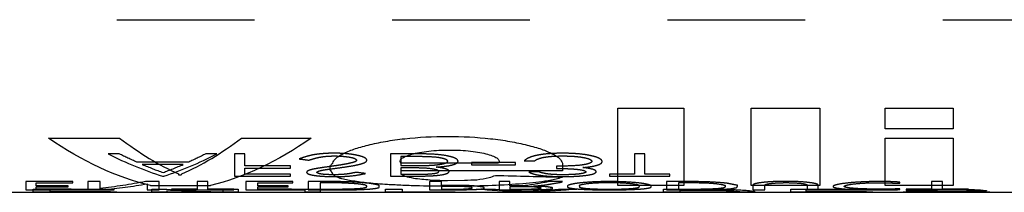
# Model space of a CAD drawing. Header units: inches. Extents: x 1 to 129, y 1 to 99.
# Tile 10 of 27: x 5.715 to 6.43, y 9.488 to 9.613. Entities that reach past the tile are written whole.
import ezdxf

# ---------------------------------------------------------------- set-up
doc = ezdxf.new("R2010")
doc.units = ezdxf.units.IN
doc.header["$LTSCALE"] = 2
doc.header["$MEASUREMENT"] = 0
doc.linetypes.add('HIDDEN', pattern=[0.075, 0.05, -0.025])
doc.layers.add('HIDDEN', color=102, linetype='HIDDEN')

msp = doc.modelspace()

# ---------------------------------------------------------------- linework, layer by layer
for p, q in [((6.14964, 9.49245), (6.14964, 9.54846)), ((6.14964, 9.54846), (6.19762, 9.54846)), ((6.19762, 9.54846), (6.19762, 9.49245)), ((6.24653, 9.49245), (6.24653, 9.54846)), ((6.24653, 9.54846), (6.29635, 9.54846)), ((6.29635, 9.54846), (6.29635, 9.49245)), ((6.34391, 9.53361), (6.34391, 9.54846)), ((6.34391, 9.54846), (6.3933, 9.54846)), ((6.3933, 9.54846), (6.3933, 9.53361)), ((6.3933, 9.53361), (6.34391, 9.53361)), ((5.73617, 9.52685), (5.78786, 9.52685)), ((5.87641, 9.52685), (5.92701, 9.52685)), ((6.34391, 9.49245), (6.34391, 9.52685)), ((6.34391, 9.52685), (6.3933, 9.52685)), ((6.3933, 9.52685), (6.3933, 9.49245)), ((5.94058, 9.50645), (5.94058, 9.50396)), ((6.06302, 9.50874), (5.99216, 9.50874)), ((6.10952, 9.50874), (6.10952, 9.50309)), ((5.83064, 9.50092), (5.83064, 9.50023)), ((5.83064, 9.50023), (5.83261, 9.50023)), ((5.99216, 9.50309), (5.99216, 9.5007)), ((6.10952, 9.50309), (5.99216, 9.50309)), ((5.81026, 9.49245), (5.85391, 9.49245)), ((6.02609, 9.49609), (6.03833, 9.49628)), ((6.19762, 9.49245), (6.14964, 9.49245)), ((6.29635, 9.49245), (6.24653, 9.49245)), ((6.3933, 9.49245), (6.34391, 9.49245)), ((5.69981, 9.48762), (5.72517, 9.48762)), ((5.72517, 9.48988), (5.78362, 9.48988)), ((5.72517, 9.48762), (5.72517, 9.48988)), ((5.72517, 9.48762), (5.73712, 9.48762)), ((5.73712, 9.4892), (5.73712, 9.48817)), ((5.78362, 9.4892), (5.73712, 9.4892)), ((5.73712, 9.48817), (5.78134, 9.48817)), ((5.73712, 9.48789), (5.73712, 9.48762)), ((5.78134, 9.48789), (5.73712, 9.48789)), ((5.73712, 9.48762), (5.81122, 9.48762)), ((5.78134, 9.48817), (5.78134, 9.48789)), ((5.78362, 9.48988), (5.78362, 9.4892)), ((5.81122, 9.48988), (5.82218, 9.48988)), ((5.81122, 9.48762), (5.81122, 9.48988)), ((5.81122, 9.48762), (5.82218, 9.48762)), ((5.82218, 9.48762), (5.85419, 9.48762)), ((5.85419, 9.48762), (5.87402, 9.48762)), ((5.863, 9.48988), (5.87402, 9.48988)), ((5.863, 9.48764), (5.863, 9.48988)), ((5.87402, 9.48988), (5.87402, 9.48762)), ((5.87402, 9.48762), (5.92264, 9.48762)), ((5.89614, 9.48988), (5.95996, 9.48988)), ((5.89614, 9.4892), (5.89614, 9.48988)), ((5.92264, 9.4892), (5.89614, 9.4892)), ((5.92264, 9.48762), (5.92264, 9.4892)), ((5.92264, 9.48762), (5.93363, 9.48762)), ((5.95996, 9.4892), (5.93363, 9.4892)), ((5.93363, 9.4892), (5.93363, 9.48762)), ((5.93363, 9.48762), (5.98099, 9.48762)), ((5.95996, 9.48988), (5.95996, 9.4892)), ((5.98099, 9.48988), (5.99297, 9.48988)), ((5.98099, 9.48762), (5.98099, 9.48988)), ((5.98099, 9.48762), (5.99297, 9.48762)), ((5.99297, 9.48988), (5.99297, 9.48762)), ((5.99297, 9.48762), (6.07709, 9.48762)), ((6.04736, 9.48988), (6.06089, 9.48988)), ((6.07709, 9.48762), (6.07709, 9.48786)), ((6.07709, 9.48762), (6.08906, 9.48762)), ((6.08239, 9.48816), (6.08551, 9.48816)), ((6.08906, 9.48786), (6.08906, 9.48762)), ((6.08906, 9.48762), (6.18287, 9.48762)), ((6.10671, 9.48988), (6.12003, 9.48988)), ((6.18287, 9.48988), (6.22222, 9.48988)), ((6.18287, 9.48762), (6.18287, 9.48988)), ((6.18287, 9.48762), (6.19493, 9.48762)), ((6.19493, 9.48762), (6.19493, 9.4892)), ((6.19493, 9.4892), (6.22105, 9.4892)), ((6.19493, 9.48762), (6.22647, 9.48762)), ((6.22647, 9.48762), (6.24139, 9.48762)), ((6.22796, 9.48762), (6.22647, 9.48762)), ((6.24438, 9.48762), (6.24139, 9.48763)), ((6.24139, 9.48762), (6.27536, 9.48762)), ((6.24888, 9.48835), (6.24888, 9.48774)), ((6.27536, 9.48988), (6.33269, 9.48988)), ((6.27536, 9.48762), (6.27536, 9.48988)), ((6.27536, 9.48762), (6.2862, 9.48762)), ((6.2862, 9.4892), (6.2862, 9.48817)), ((6.33269, 9.4892), (6.2862, 9.4892)), ((6.2862, 9.48817), (6.33042, 9.48817)), ((6.2862, 9.48789), (6.2862, 9.48762)), ((6.33042, 9.48789), (6.2862, 9.48789)), ((6.2862, 9.48762), (6.3595, 9.48762)), ((6.33042, 9.48817), (6.33042, 9.48789)), ((6.33269, 9.48988), (6.33269, 9.4892)), ((6.35693, 9.4877), (6.36664, 9.48773)), ((6.35693, 9.48766), (6.35693, 9.4877)), ((6.3595, 9.48762), (6.35789, 9.48762)), ((6.35921, 9.48857), (6.35921, 9.48876)), ((6.3595, 9.48762), (6.37491, 9.48762)), ((6.37022, 9.48885), (6.37022, 9.48868)), ((6.37277, 9.48762), (6.37491, 9.48762)), ((6.37491, 9.48762), (6.40324, 9.48762)), ((6.37664, 9.48988), (6.38308, 9.48994)), ((6.38308, 9.48994), (6.3921, 9.48994)), ((6.39106, 9.48933), (6.38499, 9.48933)), ((6.3921, 9.48994), (6.39895, 9.48988)), ((6.40324, 9.48762), (6.41766, 9.48762)), ((6.40324, 9.48762), (6.40658, 9.48762)), ((6.41755, 9.48859), (6.40651, 9.48854)), ((6.40867, 9.48763), (6.40867, 9.48766)), ((6.41755, 9.48878), (6.41755, 9.48859)), ((6.41766, 9.48762), (6.44725, 9.48762)), ((6.41989, 9.48777), (6.41989, 9.48762))]:
    msp.add_line(p, q)
at = {"flags": 128}
msp.add_lwpolyline([(5.85419, 9.48793), (5.82218, 9.48876), (5.82218, 9.48843), (5.82218, 9.48815), (5.82218, 9.48793), (5.82218, 9.48777), (5.82218, 9.48766), (5.82218, 9.48762), (5.82218, 9.48762)], dxfattribs=at)
for points in [[(5.81026, 9.49245), (5.78556, 9.49843), (5.76087, 9.50996), (5.73617, 9.52685)], [(5.78786, 9.52685), (5.80212, 9.51596), (5.81638, 9.5073), (5.83064, 9.50092)], [(5.83304, 9.50092), (5.8475, 9.5073), (5.86195, 9.51596), (5.87641, 9.52685)], [(5.92701, 9.52685), (5.90265, 9.50996), (5.87828, 9.49843), (5.85391, 9.49245)], [(5.9421, 9.5081), (5.94159, 9.50754), (5.94109, 9.50699), (5.94058, 9.50645)], [(5.94267, 9.50874), (5.94248, 9.50852), (5.94229, 9.50831), (5.9421, 9.5081)], [(5.83261, 9.50023), (5.83275, 9.50045), (5.8329, 9.50068), (5.83304, 9.50092)], [(5.94058, 9.50396), (5.94115, 9.50311), (5.94172, 9.5023), (5.94229, 9.50152)], [(5.94229, 9.50152), (5.9428, 9.50083), (5.94331, 9.50016), (5.94381, 9.49952)], [(5.94381, 9.49952), (5.94465, 9.49918), (5.94548, 9.49884), (5.94631, 9.49851)], [(5.94631, 9.49851), (5.94697, 9.49824), (5.94763, 9.49797), (5.94829, 9.49771)], [(5.99216, 9.5007), (5.99365, 9.50006), (5.99514, 9.49944), (5.99663, 9.49884)], [(5.99663, 9.49884), (5.99869, 9.49842), (6.00074, 9.49802), (6.0028, 9.49762)], [(6.0028, 9.49762), (6.0068, 9.49723), (6.0108, 9.49685), (6.0148, 9.49648)], [(6.04736, 9.49673), (6.05035, 9.49721), (6.05335, 9.49771), (6.05634, 9.49822)], [(6.05634, 9.49822), (6.05786, 9.49875), (6.05937, 9.49929), (6.06089, 9.49985)], [(6.06089, 9.49985), (6.0771, 9.49939), (6.09331, 9.49895), (6.10952, 9.49851)], [(6.0148, 9.49648), (6.01857, 9.49635), (6.02233, 9.49621), (6.02609, 9.49609)], [(6.03833, 9.49628), (6.04134, 9.49643), (6.04435, 9.49658), (6.04736, 9.49673)], [(5.82218, 9.48988), (5.83579, 9.48852), (5.84939, 9.48777), (5.863, 9.48764)], [(6.07709, 9.48786), (6.06718, 9.4882), (6.05727, 9.48887), (6.04736, 9.48988)], [(6.06089, 9.48988), (6.06805, 9.48911), (6.07522, 9.48854), (6.08239, 9.48816)], [(6.08551, 9.48816), (6.09258, 9.48854), (6.09964, 9.48911), (6.10671, 9.48988)], [(6.12003, 9.48988), (6.10971, 9.48887), (6.09939, 9.4882), (6.08906, 9.48786)], [(6.22105, 9.4892), (6.2229, 9.48916), (6.22474, 9.48911), (6.22658, 9.48907)], [(6.22222, 9.48988), (6.22413, 9.48983), (6.22605, 9.48978), (6.22796, 9.48973)], [(6.24888, 9.48774), (6.24738, 9.48768), (6.24588, 9.48764), (6.24438, 9.48762)], [(6.24565, 9.48871), (6.24673, 9.48858), (6.24781, 9.48846), (6.24888, 9.48835)], [(6.35789, 9.48762), (6.35757, 9.48763), (6.35725, 9.48764), (6.35693, 9.48766)], [(6.35921, 9.48876), (6.35944, 9.48882), (6.35966, 9.48888), (6.35988, 9.48895)], [(6.36289, 9.48824), (6.36167, 9.48834), (6.36044, 9.48845), (6.35921, 9.48857)], [(6.35988, 9.48895), (6.36043, 9.48903), (6.36097, 9.48911), (6.36152, 9.4892)], [(6.36152, 9.4892), (6.3626, 9.48928), (6.36369, 9.48937), (6.36478, 9.48946)], [(6.3701, 9.48807), (6.3677, 9.48812), (6.3653, 9.48818), (6.36289, 9.48824)], [(6.36478, 9.48946), (6.36655, 9.48955), (6.36833, 9.48964), (6.3701, 9.48973)], [(6.36664, 9.48773), (6.367, 9.48771), (6.36737, 9.4877), (6.36773, 9.48768)], [(6.36773, 9.48768), (6.36835, 9.48766), (6.36898, 9.48765), (6.3696, 9.48763)], [(6.3696, 9.48763), (6.37065, 9.48763), (6.37171, 9.48762), (6.37277, 9.48762)], [(6.3701, 9.48973), (6.37228, 9.48978), (6.37446, 9.48983), (6.37664, 9.48988)], [(6.37432, 9.48798), (6.37292, 9.488), (6.37151, 9.48803), (6.3701, 9.48807)], [(6.37362, 9.48903), (6.37249, 9.48897), (6.37135, 9.48891), (6.37022, 9.48885)], [(6.37022, 9.48868), (6.37042, 9.48865), (6.37062, 9.48862), (6.37082, 9.4886)], [(6.37082, 9.4886), (6.37166, 9.48854), (6.37251, 9.48849), (6.37336, 9.48844)], [(6.37336, 9.48844), (6.37479, 9.48841), (6.37622, 9.48839), (6.37765, 9.48836)], [(6.37664, 9.48914), (6.37563, 9.4891), (6.37463, 9.48906), (6.37362, 9.48903)], [(6.38414, 9.48789), (6.38087, 9.48792), (6.3776, 9.48795), (6.37432, 9.48798)], [(6.38135, 9.48926), (6.37978, 9.48922), (6.37821, 9.48918), (6.37664, 9.48914)], [(6.37765, 9.48836), (6.37852, 9.48834), (6.3794, 9.48833), (6.38027, 9.48831)], [(6.38027, 9.48831), (6.38232, 9.48828), (6.38438, 9.48826), (6.38643, 9.48823)], [(6.38499, 9.48933), (6.38377, 9.4893), (6.38256, 9.48928), (6.38135, 9.48926)], [(6.3933, 9.48784), (6.39025, 9.48786), (6.3872, 9.48787), (6.38414, 9.48789)], [(6.38643, 9.48823), (6.38995, 9.48821), (6.39347, 9.48818), (6.39698, 9.48815)], [(6.39258, 9.48928), (6.39208, 9.4893), (6.39157, 9.48931), (6.39106, 9.48933)], [(6.39675, 9.4892), (6.39536, 9.48923), (6.39397, 9.48926), (6.39258, 9.48928)], [(6.40259, 9.4878), (6.3995, 9.48782), (6.3964, 9.48783), (6.3933, 9.48784)], [(6.40131, 9.48908), (6.39979, 9.48912), (6.39827, 9.48916), (6.39675, 9.4892)], [(6.39698, 9.48815), (6.39949, 9.48813), (6.402, 9.48812), (6.4045, 9.4881)], [(6.39895, 9.48988), (6.40118, 9.48983), (6.40342, 9.48978), (6.40565, 9.48973)], [(6.4045, 9.48892), (6.40344, 9.48897), (6.40238, 9.48903), (6.40131, 9.48908)], [(6.40501, 9.48777), (6.4042, 9.48778), (6.4034, 9.48779), (6.40259, 9.4878)], [(6.40565, 9.4887), (6.40527, 9.48877), (6.40488, 9.48884), (6.4045, 9.48892)], [(6.4045, 9.4881), (6.40628, 9.48807), (6.40806, 9.48804), (6.40983, 9.48802)], [(6.40565, 9.48774), (6.40543, 9.48775), (6.40522, 9.48776), (6.40501, 9.48777)], [(6.40565, 9.48973), (6.40778, 9.48961), (6.40991, 9.4895), (6.41203, 9.48939)], [(6.40651, 9.48854), (6.40622, 9.48859), (6.40594, 9.48865), (6.40565, 9.4887)], [(6.40751, 9.48771), (6.40689, 9.48772), (6.40627, 9.48773), (6.40565, 9.48774)], [(6.40658, 9.48762), (6.40728, 9.48762), (6.40798, 9.48762), (6.40867, 9.48763)], [(6.40825, 9.4877), (6.40801, 9.4877), (6.40776, 9.48771), (6.40751, 9.48771)], [(6.40867, 9.48766), (6.40853, 9.48767), (6.40839, 9.48768), (6.40825, 9.4877)], [(6.40983, 9.48802), (6.41131, 9.48799), (6.41279, 9.48797), (6.41427, 9.48795)], [(6.41203, 9.48939), (6.41335, 9.48925), (6.41466, 9.48913), (6.41598, 9.48901)], [(6.41427, 9.48795), (6.41525, 9.48792), (6.41622, 9.48789), (6.4172, 9.48786)], [(6.41598, 9.48901), (6.4165, 9.48893), (6.41703, 9.48885), (6.41755, 9.48878)], [(6.4172, 9.48786), (6.4181, 9.48783), (6.41899, 9.4878), (6.41989, 9.48777)], [(6.41989, 9.48762), (6.41915, 9.48762), (6.4184, 9.48762), (6.41766, 9.48762)]]:
    msp.add_open_spline(points, degree=3)
for points, knots in [([(5.94267, 9.50874), (5.94287, 9.50929), (5.94326, 9.51038), (5.94479, 9.51208), (5.94701, 9.51378), (5.95096, 9.51606), (5.95759, 9.51886), (5.96808, 9.52193), (5.98062, 9.52456), (5.99952, 9.52722), (6.02609, 9.5287), (6.05267, 9.52722), (6.07157, 9.52456), (6.08411, 9.52193), (6.09461, 9.51886), (6.10251, 9.51551), (6.10791, 9.51206), (6.10898, 9.50985), (6.10952, 9.50874)], [0, 0, 0, 0, 0.031534, 0.062733, 0.093881, 0.125267, 0.187831, 0.250395, 0.312959, 0.375523, 0.500074, 0.624624, 0.687189, 0.749753, 0.812317, 0.874881, 0.937212, 1, 1, 1, 1]), ([(5.99216, 9.50874), (5.99193, 9.5091), (5.99147, 9.50981), (5.99174, 9.51093), (5.99289, 9.51223), (5.99542, 9.51369), (6.00126, 9.5157), (6.01191, 9.51767), (6.02759, 9.51852), (6.04328, 9.51766), (6.05392, 9.5157), (6.05976, 9.5137), (6.06258, 9.51206), (6.06389, 9.51036), (6.06331, 9.50928), (6.06302, 9.50874)], [0, 0, 0, 0, 0.042206, 0.083827, 0.125752, 0.188245, 0.250874, 0.375557, 0.50009, 0.624642, 0.749281, 0.811825, 0.874172, 0.936745, 1, 1, 1, 1]), ([(6.10952, 9.49851), (6.10836, 9.49814), (6.10605, 9.4974), (6.10168, 9.49642), (6.09586, 9.49539), (6.08815, 9.4944), (6.07498, 9.49322), (6.05589, 9.49227), (6.03073, 9.49185), (6.00952, 9.49206), (5.99351, 9.49258), (5.9809, 9.49323), (5.96838, 9.49422), (5.95668, 9.49569), (5.95111, 9.49703), (5.94829, 9.49771)], [0, 0, 0, 0, 0.04182, 0.083436, 0.125228, 0.187756, 0.250308, 0.375126, 0.499914, 0.624704, 0.687285, 0.749839, 0.833484, 0.915842, 1, 1, 1, 1]), ([(6.22658, 9.48907), (6.22774, 9.48901), (6.23004, 9.48888), (6.23288, 9.48868), (6.23556, 9.48846), (6.23766, 9.48822), (6.23856, 9.48799), (6.23805, 9.48781), (6.23605, 9.48769), (6.23277, 9.48763), (6.22957, 9.48762), (6.22796, 9.48762)], [0, 0, 0, 0, 0.083947, 0.166979, 0.250533, 0.375232, 0.500128, 0.624817, 0.749075, 0.873815, 1, 1, 1, 1]), ([(6.22796, 9.48973), (6.22936, 9.4897), (6.23212, 9.48963), (6.23587, 9.48949), (6.23971, 9.48929), (6.24338, 9.48902), (6.24489, 9.48882), (6.24565, 9.48871)], [0, 0, 0, 0, 0.168628, 0.333592, 0.499476, 0.747731, 1, 1, 1, 1])]:
    msp.add_open_spline(points, degree=3, knots=knots)
at = {"layer": 'HIDDEN'}
for p, q in [((3.1858, 9.61262), (12.4358, 9.61262)), ((5.7876, 9.51541), (5.77943, 9.51541)), ((5.85849, 9.51541), (5.85036, 9.51541)), ((5.87131, 9.51541), (5.87131, 9.49929)), ((5.87879, 9.51541), (5.87131, 9.51541)), ((5.87879, 9.50671), (5.87879, 9.51541)), ((5.98456, 9.51541), (5.98456, 9.49929)), ((6.0071, 9.51541), (5.98456, 9.51541)), ((5.99204, 9.51344), (5.99204, 9.50691)), ((6.00269, 9.51344), (5.99204, 9.51344)), ((6.16191, 9.51541), (6.16191, 9.50063)), ((6.16939, 9.51541), (6.16191, 9.51541)), ((6.16939, 9.50063), (6.16939, 9.51541)), ((5.83804, 9.5095), (5.80027, 9.5095)), ((5.8341, 9.50776), (5.80432, 9.50776)), ((5.91191, 9.50671), (5.87879, 9.50671)), ((5.87879, 9.50508), (5.91191, 9.50508)), ((5.87879, 9.50063), (5.87879, 9.50508)), ((5.91191, 9.50508), (5.91191, 9.50671)), ((5.99204, 9.50691), (5.997, 9.50691)), ((5.99204, 9.50528), (5.99204, 9.50063)), ((5.99707, 9.50528), (5.99204, 9.50528)), ((6.04332, 9.50928), (6.04332, 9.50755)), ((6.07537, 9.50928), (6.04332, 9.50928)), ((6.04332, 9.50755), (6.07537, 9.50755)), ((6.07537, 9.50755), (6.07537, 9.50928)), ((6.08178, 9.5104), (6.08926, 9.5104)), ((6.10529, 9.5065), (6.10529, 9.50488)), ((5.81896, 9.49929), (5.82003, 9.49929)), ((5.87131, 9.49929), (5.91191, 9.49929)), ((5.91191, 9.50063), (5.87879, 9.50063)), ((5.91191, 9.49929), (5.91191, 9.50063)), ((5.98456, 9.49929), (6.00082, 9.49929)), ((5.99204, 9.50063), (6.00219, 9.50063)), ((6.09247, 9.50241), (6.08499, 9.50241)), ((6.14375, 9.50063), (6.14375, 9.49929)), ((6.16191, 9.50063), (6.14375, 9.50063)), ((6.14375, 9.49929), (6.18755, 9.49929)), ((6.18755, 9.50063), (6.16939, 9.50063)), ((6.18755, 9.49929), (6.18755, 9.50063)), ((5.71972, 9.49536), (5.71972, 9.48938)), ((5.75388, 9.49536), (5.71972, 9.49536)), ((5.72734, 9.49444), (5.75388, 9.49444)), ((5.72734, 9.4922), (5.72734, 9.49444)), ((5.75048, 9.4922), (5.72734, 9.4922)), ((5.72734, 9.4915), (5.75048, 9.4915)), ((5.72734, 9.48988), (5.72734, 9.4915)), ((5.75048, 9.4915), (5.75048, 9.4922)), ((5.75388, 9.49444), (5.75388, 9.49536)), ((5.76487, 9.49536), (5.76487, 9.48938)), ((5.77368, 9.49536), (5.76487, 9.49536)), ((5.77368, 9.49034), (5.77368, 9.49536)), ((5.81663, 9.49536), (5.80676, 9.49536)), ((5.80781, 9.49377), (5.80781, 9.48938)), ((5.81663, 9.48938), (5.81663, 9.49536)), ((5.84429, 9.49536), (5.84429, 9.48988)), ((5.85199, 9.49536), (5.84429, 9.49536)), ((5.85199, 9.48988), (5.85199, 9.49536)), ((5.87956, 9.49536), (5.87956, 9.48938)), ((5.91373, 9.49536), (5.87956, 9.49536)), ((5.88835, 9.49444), (5.91373, 9.49444)), ((5.88835, 9.4922), (5.88835, 9.49444)), ((5.91039, 9.4922), (5.88835, 9.4922)), ((5.88835, 9.4915), (5.91039, 9.4915)), ((5.88835, 9.48988), (5.88835, 9.4915)), ((5.91039, 9.4915), (5.91039, 9.4922)), ((5.91373, 9.49444), (5.91373, 9.49536)), ((5.92483, 9.49536), (5.92483, 9.48938)), ((5.94562, 9.49536), (5.92483, 9.49536)), ((5.93363, 9.49444), (5.93363, 9.48988)), ((5.94476, 9.49444), (5.93363, 9.49444)), ((5.94922, 9.49433), (5.94476, 9.49444)), ((5.96735, 9.49147), (5.96735, 9.4922)), ((5.97641, 9.49104), (5.97641, 9.49263)), ((6.01297, 9.49536), (6.01297, 9.48938)), ((6.02174, 9.49536), (6.01297, 9.49536)), ((6.02174, 9.49263), (6.02174, 9.49536)), ((6.03382, 9.49263), (6.02174, 9.49263)), ((6.02174, 9.49189), (6.02174, 9.48988)), ((6.03159, 9.49189), (6.02174, 9.49189)), ((6.03605, 9.4918), (6.03159, 9.49189)), ((6.03948, 9.49253), (6.03382, 9.49263)), ((6.04381, 9.49061), (6.04381, 9.49094)), ((6.05256, 9.49043), (6.05256, 9.49104)), ((6.06358, 9.49536), (6.06358, 9.48938)), ((6.07135, 9.49536), (6.06358, 9.49536)), ((6.07135, 9.4923), (6.07135, 9.49536)), ((6.07973, 9.4923), (6.07135, 9.4923)), ((6.07135, 9.49162), (6.07135, 9.48988)), ((6.08451, 9.49162), (6.07135, 9.49162)), ((6.09217, 9.49195), (6.08841, 9.49205)), ((6.10952, 9.49538), (6.10026, 9.49538)), ((6.10219, 9.49022), (6.10219, 9.49091)), ((6.18499, 9.49538), (6.18499, 9.48938)), ((6.2057, 9.49538), (6.18499, 9.49538)), ((6.19383, 9.49444), (6.19383, 9.48988)), ((6.20478, 9.49444), (6.19383, 9.49444)), ((6.2278, 9.49156), (6.2278, 9.49236)), ((6.24778, 9.49297), (6.24778, 9.48938)), ((6.2566, 9.48938), (6.2566, 9.49297)), ((6.28733, 9.49297), (6.28733, 9.48938)), ((6.29521, 9.48938), (6.29521, 9.49297)), ((6.34666, 9.49534), (6.34081, 9.49538)), ((6.35455, 9.4941), (6.35455, 9.49498)), ((6.37765, 9.49534), (6.37765, 9.48988)), ((6.38563, 9.49534), (6.37765, 9.49534)), ((6.38563, 9.48988), (6.38563, 9.49534)), ((5.71972, 9.48938), (5.75273, 9.48938)), ((5.78588, 9.4877), (5.72517, 9.4877)), ((5.72517, 9.4877), (5.72517, 9.48762)), ((5.75273, 9.48988), (5.72734, 9.48988)), ((5.73712, 9.48762), (5.78588, 9.48762)), ((5.75273, 9.48938), (5.75273, 9.48988)), ((5.76487, 9.48938), (5.77587, 9.48938)), ((5.78588, 9.48762), (5.78588, 9.4877)), ((5.80781, 9.48938), (5.81663, 9.48938)), ((5.82218, 9.4877), (5.81122, 9.4877)), ((5.81122, 9.4877), (5.81122, 9.48762)), ((5.82218, 9.48762), (5.82218, 9.4877)), ((5.82558, 9.48988), (5.82558, 9.48938)), ((5.84429, 9.48988), (5.82558, 9.48988)), ((5.82558, 9.48938), (5.87072, 9.48938)), ((5.87072, 9.48988), (5.85199, 9.48988)), ((5.863, 9.4877), (5.85419, 9.48793)), ((5.87402, 9.4877), (5.863, 9.4877)), ((5.87072, 9.48938), (5.87072, 9.48988)), ((5.87402, 9.48762), (5.87402, 9.4877)), ((5.87956, 9.48938), (5.9126, 9.48938)), ((5.9126, 9.48988), (5.88835, 9.48988)), ((5.9126, 9.48938), (5.9126, 9.48988)), ((5.93363, 9.4877), (5.92264, 9.4877)), ((5.92264, 9.4877), (5.92264, 9.48762)), ((5.92483, 9.48938), (5.94679, 9.48938)), ((5.93363, 9.48988), (5.94528, 9.48988)), ((5.93363, 9.48762), (5.93363, 9.4877)), ((5.94679, 9.48938), (5.9533, 9.48945)), ((5.9533, 9.48945), (5.95895, 9.48952)), ((6.03159, 9.4877), (5.98099, 9.4877)), ((5.98099, 9.4877), (5.98099, 9.48762)), ((5.99297, 9.48762), (6.03159, 9.48762)), ((6.01297, 9.48938), (6.03327, 9.48938)), ((6.02174, 9.48988), (6.03201, 9.48988)), ((6.03159, 9.48762), (6.03159, 9.4877)), ((6.03201, 9.48988), (6.03713, 9.48995)), ((6.03327, 9.48938), (6.03833, 9.48945)), ((6.06358, 9.48938), (6.08451, 9.48938)), ((6.07135, 9.48988), (6.08381, 9.48988)), ((6.08906, 9.4877), (6.07709, 9.4877)), ((6.07709, 9.4877), (6.07709, 9.48762)), ((6.08451, 9.48938), (6.0911, 9.48945)), ((6.08906, 9.48762), (6.08906, 9.4877)), ((6.19493, 9.4877), (6.18287, 9.4877)), ((6.18287, 9.4877), (6.18287, 9.48762)), ((6.18499, 9.48938), (6.2065, 9.48938)), ((6.19383, 9.48988), (6.2057, 9.48988)), ((6.22105, 9.4877), (6.19493, 9.4877)), ((6.22013, 9.48762), (6.19493, 9.48762)), ((6.2065, 9.48938), (6.21356, 9.48945)), ((6.24139, 9.48763), (6.23617, 9.48764)), ((6.24778, 9.48938), (6.2566, 9.48938)), ((6.33483, 9.4877), (6.27536, 9.4877)), ((6.27536, 9.4877), (6.27536, 9.48762)), ((6.2862, 9.48762), (6.33483, 9.48762)), ((6.28733, 9.48938), (6.29521, 9.48938)), ((6.33483, 9.48762), (6.33483, 9.4877)), ((6.34768, 9.48988), (6.34081, 9.48988)), ((6.35455, 9.48952), (6.35455, 9.49011)), ((6.35921, 9.48988), (6.35921, 9.48938)), ((6.37765, 9.48988), (6.35921, 9.48988)), ((6.35921, 9.48938), (6.4045, 9.48938)), ((6.3602, 9.48762), (6.3595, 9.48762)), ((6.37491, 9.48762), (6.37746, 9.48762)), ((6.38308, 9.48762), (6.3933, 9.48762)), ((6.39395, 9.48772), (6.38414, 9.48772)), ((6.4045, 9.48988), (6.38563, 9.48988)), ((6.40001, 9.48771), (6.39395, 9.48772)), ((6.40094, 9.48762), (6.40324, 9.48762)), ((6.4045, 9.48938), (6.4045, 9.48988)), ((6.41766, 9.48762), (6.41755, 9.48762))]:
    msp.add_line(p, q, dxfattribs=at)
for points in [[(5.77943, 9.51541), (5.79261, 9.5089), (5.80579, 9.50353), (5.81896, 9.49929)], [(5.80027, 9.5095), (5.79604, 9.51135), (5.79182, 9.51332), (5.7876, 9.51541)], [(5.82003, 9.49929), (5.83285, 9.50353), (5.84567, 9.5089), (5.85849, 9.51541)], [(5.85036, 9.51541), (5.84626, 9.51332), (5.84215, 9.51135), (5.83804, 9.5095)], [(5.91832, 9.51177), (5.92067, 9.51146), (5.92302, 9.51116), (5.92537, 9.51085)], [(5.80432, 9.50776), (5.80935, 9.50564), (5.81438, 9.50369), (5.81941, 9.5019)], [(5.81941, 9.5019), (5.82431, 9.50369), (5.82921, 9.50564), (5.8341, 9.50776)], [(5.9664, 9.50119), (5.96415, 9.50147), (5.96189, 9.50175), (5.95964, 9.50204)], [(5.80676, 9.49536), (5.79573, 9.49326), (5.7847, 9.49158), (5.77368, 9.49034)], [(5.77587, 9.48938), (5.78652, 9.49041), (5.79717, 9.49187), (5.80781, 9.49377)], [(5.95665, 9.49508), (5.95297, 9.49518), (5.9493, 9.49527), (5.94562, 9.49536)], [(5.95375, 9.49411), (5.95224, 9.49419), (5.95073, 9.49426), (5.94922, 9.49433)], [(5.95147, 9.49002), (5.95329, 9.49006), (5.95511, 9.49011), (5.95693, 9.49015)], [(5.95823, 9.49386), (5.95674, 9.49394), (5.95524, 9.49403), (5.95375, 9.49411)], [(5.96437, 9.49456), (5.96179, 9.49473), (5.95922, 9.49491), (5.95665, 9.49508)], [(5.95693, 9.49015), (5.95836, 9.49021), (5.95979, 9.49027), (5.96122, 9.49034)], [(5.96267, 9.49346), (5.96119, 9.49359), (5.95971, 9.49373), (5.95823, 9.49386)], [(5.96122, 9.49034), (5.96238, 9.49044), (5.96355, 9.49055), (5.96471, 9.49066)], [(5.96602, 9.49288), (5.96491, 9.49307), (5.96379, 9.49326), (5.96267, 9.49346)], [(5.9697, 9.49403), (5.96792, 9.4942), (5.96614, 9.49438), (5.96437, 9.49456)], [(5.96471, 9.49066), (5.96541, 9.49087), (5.96611, 9.49108), (5.96681, 9.4913)], [(5.96735, 9.4922), (5.96691, 9.49242), (5.96647, 9.49264), (5.96602, 9.49288)], [(5.96681, 9.4913), (5.96699, 9.49135), (5.96717, 9.49141), (5.96735, 9.49147)], [(5.97419, 9.4932), (5.9727, 9.49347), (5.9712, 9.49375), (5.9697, 9.49403)], [(5.97104, 9.49011), (5.97209, 9.49025), (5.97314, 9.49038), (5.97419, 9.49052)], [(5.97641, 9.49263), (5.97567, 9.49281), (5.97493, 9.493), (5.97419, 9.4932)], [(5.97419, 9.49052), (5.97493, 9.49069), (5.97567, 9.49086), (5.97641, 9.49104)], [(6.03994, 9.49159), (6.03864, 9.49166), (6.03734, 9.49173), (6.03605, 9.4918)], [(6.04143, 9.49241), (6.04078, 9.49245), (6.04013, 9.49249), (6.03948, 9.49253)], [(6.03948, 9.49009), (6.03995, 9.49012), (6.04043, 9.49015), (6.0409, 9.49018)], [(6.04295, 9.4913), (6.04195, 9.49139), (6.04094, 9.49149), (6.03994, 9.49159)], [(6.0409, 9.49018), (6.04152, 9.49024), (6.04213, 9.49029), (6.04274, 9.49035)], [(6.04492, 9.4922), (6.04376, 9.49227), (6.04259, 9.49234), (6.04143, 9.49241)], [(6.04274, 9.49035), (6.0431, 9.49044), (6.04346, 9.49052), (6.04381, 9.49061)], [(6.04381, 9.49094), (6.04353, 9.49106), (6.04324, 9.49118), (6.04295, 9.4913)], [(6.04813, 9.49189), (6.04706, 9.49199), (6.04599, 9.4921), (6.04492, 9.4922)], [(6.0514, 9.49147), (6.05031, 9.49161), (6.04922, 9.49175), (6.04813, 9.49189)], [(6.05256, 9.49104), (6.05217, 9.49118), (6.05179, 9.49132), (6.0514, 9.49147)], [(6.05145, 9.49011), (6.05182, 9.49022), (6.05219, 9.49032), (6.05256, 9.49043)], [(6.08316, 9.49241), (6.08202, 9.49238), (6.08087, 9.49234), (6.07973, 9.4923)], [(6.10026, 9.49538), (6.09456, 9.49427), (6.08886, 9.49328), (6.08316, 9.49241)], [(6.08906, 9.49147), (6.08755, 9.49152), (6.08603, 9.49157), (6.08451, 9.49162)], [(6.08841, 9.49205), (6.08917, 9.49211), (6.08994, 9.49218), (6.0907, 9.49225)], [(6.09271, 9.49094), (6.09149, 9.49111), (6.09028, 9.49129), (6.08906, 9.49147)], [(6.0907, 9.49225), (6.09267, 9.49245), (6.09464, 9.49266), (6.09661, 9.49288)], [(6.0911, 9.49011), (6.09152, 9.49019), (6.09194, 9.49027), (6.09236, 9.49035)], [(6.09832, 9.49159), (6.09627, 9.49171), (6.09422, 9.49183), (6.09217, 9.49195)], [(6.09236, 9.49035), (6.09293, 9.49047), (6.09351, 9.49058), (6.09408, 9.49071)], [(6.09408, 9.49071), (6.09362, 9.49078), (6.09316, 9.49086), (6.09271, 9.49094)], [(6.09661, 9.49288), (6.09811, 9.49312), (6.09961, 9.49336), (6.10111, 9.49362)], [(6.10219, 9.49091), (6.1009, 9.49113), (6.09961, 9.49135), (6.09832, 9.49159)], [(6.10004, 9.48988), (6.10076, 9.48999), (6.10147, 9.4901), (6.10219, 9.49022)], [(6.10111, 9.49362), (6.10363, 9.49405), (6.10615, 9.4945), (6.10866, 9.49498)], [(6.10866, 9.49498), (6.10895, 9.49511), (6.10923, 9.49524), (6.10952, 9.49538)], [(6.21592, 9.4941), (6.21221, 9.49421), (6.20849, 9.49432), (6.20478, 9.49444)], [(6.21648, 9.49508), (6.21289, 9.49518), (6.2093, 9.49528), (6.2057, 9.49538)], [(6.2116, 9.49002), (6.21374, 9.49007), (6.21587, 9.49013), (6.218, 9.49018)], [(6.22105, 9.4937), (6.21934, 9.49383), (6.21763, 9.49396), (6.21592, 9.4941)], [(6.22466, 9.49456), (6.22193, 9.49473), (6.21921, 9.49491), (6.21648, 9.49508)], [(6.218, 9.49018), (6.21941, 9.49024), (6.22081, 9.49029), (6.22222, 9.49035)], [(6.2253, 9.49307), (6.22389, 9.49327), (6.22247, 9.49349), (6.22105, 9.4937)], [(6.22222, 9.49035), (6.22277, 9.49043), (6.22332, 9.4905), (6.22387, 9.49057)], [(6.22387, 9.49057), (6.22464, 9.49066), (6.22541, 9.49075), (6.22617, 9.49084)], [(6.22874, 9.49418), (6.22738, 9.4943), (6.22602, 9.49443), (6.22466, 9.49456)], [(6.2278, 9.49236), (6.22697, 9.49259), (6.22614, 9.49282), (6.2253, 9.49307)], [(6.22564, 9.48974), (6.22771, 9.48988), (6.22978, 9.49003), (6.23185, 9.49018)], [(6.22617, 9.49084), (6.22653, 9.49099), (6.22688, 9.49114), (6.22724, 9.4913)], [(6.22724, 9.4913), (6.22742, 9.49138), (6.22761, 9.49147), (6.2278, 9.49156)], [(6.23185, 9.49356), (6.23081, 9.49376), (6.22978, 9.49397), (6.22874, 9.49418)], [(6.2368, 9.49263), (6.23515, 9.49292), (6.2335, 9.49323), (6.23185, 9.49356)], [(6.23185, 9.49018), (6.23329, 9.49045), (6.23473, 9.49074), (6.23617, 9.49104)], [(6.23617, 9.49104), (6.23638, 9.49152), (6.23659, 9.49205), (6.2368, 9.49263)], [(6.34081, 9.49456), (6.34353, 9.49448), (6.34626, 9.49441), (6.34899, 9.49433)], [(6.35455, 9.49498), (6.35192, 9.4951), (6.34929, 9.49522), (6.34666, 9.49534)], [(6.34899, 9.49433), (6.35084, 9.49425), (6.3527, 9.49417), (6.35455, 9.4941)], [(5.94528, 9.48988), (5.94734, 9.48992), (5.94941, 9.48997), (5.95147, 9.49002)], [(5.95895, 9.48952), (5.96185, 9.48961), (5.96475, 9.48971), (5.96765, 9.48981)], [(5.96765, 9.48981), (5.96878, 9.48991), (5.96991, 9.49001), (5.97104, 9.49011)], [(6.03713, 9.48995), (6.03791, 9.48999), (6.0387, 9.49004), (6.03948, 9.49009)], [(6.03833, 9.48945), (6.04088, 9.48952), (6.04342, 9.48959), (6.04597, 9.48967)], [(6.04597, 9.48967), (6.04708, 9.48973), (6.0482, 9.4898), (6.04932, 9.48988)], [(6.04932, 9.48988), (6.05003, 9.48995), (6.05074, 9.49003), (6.05145, 9.49011)], [(6.08381, 9.48988), (6.08534, 9.48992), (6.08687, 9.48997), (6.08841, 9.49002)], [(6.08841, 9.49002), (6.0893, 9.49005), (6.0902, 9.49008), (6.0911, 9.49011)], [(6.0911, 9.48945), (6.09294, 9.48952), (6.09477, 9.48959), (6.09661, 9.48967)], [(6.09661, 9.48967), (6.09775, 9.48973), (6.0989, 9.4898), (6.10004, 9.48988)], [(6.2057, 9.48988), (6.20767, 9.48992), (6.20964, 9.48997), (6.2116, 9.49002)], [(6.21356, 9.48945), (6.21759, 9.48955), (6.22161, 9.48964), (6.22564, 9.48974)], [(6.22647, 9.48762), (6.22436, 9.48762), (6.22224, 9.48762), (6.22013, 9.48762)], [(6.22876, 9.48767), (6.22619, 9.48768), (6.22362, 9.48769), (6.22105, 9.4877)], [(6.23617, 9.48764), (6.2337, 9.48764), (6.23123, 9.48765), (6.22876, 9.48767)], [(6.34081, 9.48932), (6.34539, 9.48939), (6.34997, 9.48945), (6.35455, 9.48952)], [(6.35455, 9.49011), (6.35226, 9.49003), (6.34997, 9.48995), (6.34768, 9.48988)], [(6.36478, 9.48764), (6.36325, 9.48763), (6.36173, 9.48762), (6.3602, 9.48762)], [(6.3701, 9.48766), (6.36833, 9.48765), (6.36655, 9.48765), (6.36478, 9.48764)], [(6.37511, 9.48769), (6.37344, 9.48768), (6.37177, 9.48767), (6.3701, 9.48766)], [(6.38414, 9.48772), (6.38113, 9.48771), (6.37812, 9.4877), (6.37511, 9.48769)], [(6.37746, 9.48762), (6.37933, 9.48762), (6.38121, 9.48762), (6.38308, 9.48762)], [(6.3933, 9.48762), (6.39585, 9.48762), (6.39839, 9.48762), (6.40094, 9.48762)], [(6.40658, 9.48768), (6.40439, 9.48769), (6.4022, 9.4877), (6.40001, 9.48771)], [(6.41395, 9.48764), (6.41149, 9.48765), (6.40904, 9.48766), (6.40658, 9.48768)], [(6.41755, 9.48762), (6.41635, 9.48762), (6.41515, 9.48762), (6.41395, 9.48764)]]:
    msp.add_open_spline(points, degree=3, dxfattribs=at)
for points, knots in [([(5.94366, 9.51591), (5.94221, 9.51589), (5.93939, 9.51585), (5.93534, 9.5156), (5.93162, 9.51522), (5.92736, 9.51456), (5.92267, 9.51339), (5.91988, 9.51235), (5.91832, 9.51177)], [0, 0, 0, 0, 0.13194, 0.257026, 0.378553, 0.500106, 0.722663, 1, 1, 1, 1]), ([(5.92537, 9.51085), (5.92656, 9.51126), (5.9287, 9.512), (5.93274, 9.513), (5.93673, 9.5136), (5.94059, 9.51387), (5.94259, 9.51391), (5.94366, 9.51393)], [0, 0, 0, 0, 0.278833, 0.50044, 0.750032, 0.866553, 1, 1, 1, 1]), ([(5.96747, 9.51083), (5.96736, 9.51116), (5.96714, 9.51181), (5.96569, 9.51277), (5.9634, 9.51365), (5.9603, 9.51443), (5.95668, 9.51509), (5.95268, 9.51556), (5.94829, 9.51584), (5.94526, 9.51589), (5.94366, 9.51591)], [0, 0, 0, 0, 0.1271898, 0.2493323, 0.371743, 0.4997042, 0.6278447, 0.749912, 0.8681132, 1, 1, 1, 1]), ([(5.94366, 9.51393), (5.94508, 9.5139), (5.9478, 9.51385), (5.95163, 9.51356), (5.95551, 9.51303), (5.95913, 9.51211), (5.9597, 9.51125), (5.95999, 9.5108)], [0, 0, 0, 0, 0.177878, 0.342471, 0.501486, 0.745391, 1, 1, 1, 1]), ([(6.02623, 9.51014), (6.02609, 9.51043), (6.02581, 9.51098), (6.02404, 9.51176), (6.02148, 9.51242), (6.01712, 9.51309), (6.01054, 9.51341), (6.00531, 9.51343), (6.00269, 9.51344)], [0, 0, 0, 0, 0.1288492, 0.2495975, 0.3750338, 0.4997682, 0.7492343, 1, 1, 1, 1]), ([(6.03371, 9.51014), (6.03359, 9.51051), (6.03336, 9.51122), (6.03181, 9.51226), (6.02923, 9.51319), (6.02482, 9.51425), (6.01732, 9.51522), (6.01066, 9.51534), (6.0071, 9.51541)], [0, 0, 0, 0, 0.132437, 0.25035, 0.372739, 0.501029, 0.732629, 1, 1, 1, 1]), ([(6.10958, 9.51591), (6.1075, 9.51588), (6.10352, 9.51582), (6.09795, 9.51543), (6.0931, 9.51483), (6.08903, 9.514), (6.08577, 9.51296), (6.08326, 9.51173), (6.08229, 9.51086), (6.08178, 9.5104)], [0, 0, 0, 0, 0.153314, 0.293154, 0.424989, 0.555298, 0.690781, 0.837427, 1, 1, 1, 1]), ([(6.08926, 9.5104), (6.08997, 9.51085), (6.09103, 9.51154), (6.09342, 9.51239), (6.09501, 9.51274), (6.09579, 9.51291)], [0, 0, 0, 0, 0.500115, 0.756173, 1, 1, 1, 1]), ([(6.09579, 9.51291), (6.09685, 9.51308), (6.09888, 9.5134), (6.10228, 9.51372), (6.1059, 9.51389), (6.10839, 9.51391), (6.10971, 9.51393)], [0, 0, 0, 0, 0.2607148, 0.499758, 0.7334019, 1, 1, 1, 1]), ([(6.13841, 9.50991), (6.13829, 9.51024), (6.13807, 9.51087), (6.13693, 9.51181), (6.13519, 9.51268), (6.13279, 9.51349), (6.12958, 9.51427), (6.12545, 9.51498), (6.12058, 9.51551), (6.1152, 9.51583), (6.11155, 9.51588), (6.10958, 9.51591)], [0, 0, 0, 0, 0.105914, 0.206323, 0.303703, 0.400762, 0.500233, 0.623591, 0.750189, 0.865505, 1, 1, 1, 1]), ([(6.10971, 9.51393), (6.11111, 9.51391), (6.11367, 9.51389), (6.11747, 9.51372), (6.12096, 9.51341), (6.12528, 9.51278), (6.12983, 9.51169), (6.13057, 9.5106), (6.13093, 9.51006)], [0, 0, 0, 0, 0.13683, 0.251009, 0.378118, 0.501871, 0.755246, 1, 1, 1, 1]), ([(5.94198, 9.50643), (5.93993, 9.50615), (5.93629, 9.50564), (5.93165, 9.50495), (5.9293, 9.5045), (5.92832, 9.50431)], [0, 0, 0, 0, 0.427307, 0.760046, 1, 1, 1, 1]), ([(5.93664, 9.5039), (5.93788, 9.50408), (5.94153, 9.5046), (5.94533, 9.50509), (5.94784, 9.50542)], [0, 0, 0, 0, 0.341728, 1, 1, 1, 1]), ([(5.957, 9.50909), (5.95616, 9.50888), (5.95431, 9.50843), (5.95088, 9.5078), (5.94673, 9.50711), (5.94363, 9.50667), (5.94198, 9.50643)], [0, 0, 0, 0, 0.195145, 0.426035, 0.694031, 1, 1, 1, 1]), ([(5.94784, 9.50542), (5.95044, 9.50579), (5.95505, 9.50645), (5.96098, 9.50753), (5.96481, 9.50862), (5.96705, 9.50973), (5.96733, 9.51047), (5.96747, 9.51083)], [0, 0, 0, 0, 0.283146, 0.500372, 0.700231, 0.853242, 1, 1, 1, 1]), ([(5.95999, 9.5108), (5.95993, 9.51064), (5.95981, 9.51032), (5.95901, 9.50972), (5.95782, 9.50934), (5.957, 9.50909)], [0, 0, 0, 0, 0.2657414, 0.5000991, 1, 1, 1, 1]), ([(5.997, 9.50691), (6.00012, 9.50691), (6.00534, 9.50692), (6.01051, 9.50705), (6.01259, 9.50711)], [0, 0, 0, 0, 0.597572, 1, 1, 1, 1]), ([(6.01982, 9.50268), (6.01969, 9.5029), (6.01945, 9.50335), (6.01725, 9.50417), (6.01226, 9.50497), (6.00466, 9.50525), (5.9996, 9.50527), (5.99707, 9.50528)], [0, 0, 0, 0, 0.129336, 0.250178, 0.498574, 0.748707, 1, 1, 1, 1]), ([(6.01259, 9.50711), (6.01449, 9.50722), (6.01798, 9.50744), (6.02246, 9.50808), (6.02561, 9.50899), (6.02602, 9.50976), (6.02623, 9.51014)], [0, 0, 0, 0, 0.272484, 0.500634, 0.749554, 1, 1, 1, 1]), ([(6.01767, 9.50587), (6.01989, 9.50604), (6.02434, 9.50638), (6.02967, 9.50733), (6.03301, 9.50863), (6.03347, 9.50962), (6.03371, 9.51014)], [0, 0, 0, 0, 0.250653, 0.500334, 0.739943, 1, 1, 1, 1]), ([(6.0273, 9.50265), (6.02716, 9.50297), (6.02689, 9.50359), (6.02502, 9.50449), (6.02202, 9.50529), (6.01912, 9.50568), (6.01767, 9.50587)], [0, 0, 0, 0, 0.262957, 0.499842, 0.749824, 1, 1, 1, 1]), ([(6.13093, 9.51006), (6.13077, 9.50975), (6.13047, 9.50914), (6.12859, 9.50833), (6.12582, 9.50766), (6.12081, 9.50694), (6.11359, 9.50661), (6.10784, 9.50653), (6.10529, 9.5065)], [0, 0, 0, 0, 0.129169, 0.249659, 0.374486, 0.499948, 0.778479, 1, 1, 1, 1]), ([(6.10529, 9.50488), (6.10698, 9.50487), (6.11021, 9.50484), (6.11482, 9.50466), (6.11982, 9.50432), (6.12522, 9.50365), (6.12619, 9.50284), (6.12666, 9.50245)], [0, 0, 0, 0, 0.182274, 0.348878, 0.503203, 0.761491, 1, 1, 1, 1]), ([(6.1244, 9.50554), (6.12614, 9.50571), (6.1296, 9.50605), (6.13216, 9.50662), (6.13343, 9.50691)], [0, 0, 0, 0, 0.5000913, 1, 1, 1, 1]), ([(6.13413, 9.50245), (6.13405, 9.50267), (6.1339, 9.50308), (6.13304, 9.50367), (6.13147, 9.50429), (6.12863, 9.50495), (6.12588, 9.50533), (6.1244, 9.50554)], [0, 0, 0, 0, 0.180281, 0.345455, 0.500117, 0.731544, 1, 1, 1, 1]), ([(6.13343, 9.50691), (6.13421, 9.50713), (6.1357, 9.50756), (6.13726, 9.50828), (6.13818, 9.50906), (6.13833, 9.50962), (6.13841, 9.50991)], [0, 0, 0, 0, 0.261095, 0.498851, 0.735906, 1, 1, 1, 1]), ([(5.92832, 9.50431), (5.92761, 9.50413), (5.92627, 9.50379), (5.92478, 9.50324), (5.92388, 9.50267), (5.92374, 9.50228), (5.92366, 9.50208)], [0, 0, 0, 0, 0.269255, 0.500144, 0.741927, 1, 1, 1, 1]), ([(5.92366, 9.50208), (5.92378, 9.50184), (5.92399, 9.50139), (5.9252, 9.50076), (5.92708, 9.50022), (5.92949, 9.4998), (5.93217, 9.49948), (5.93532, 9.49922), (5.93937, 9.49902), (5.94253, 9.49899), (5.9442, 9.49897)], [0, 0, 0, 0, 0.134102, 0.258721, 0.378795, 0.499817, 0.598384, 0.699597, 0.840703, 1, 1, 1, 1]), ([(5.93114, 9.50202), (5.93123, 9.5022), (5.9314, 9.50255), (5.93254, 9.50304), (5.93436, 9.50348), (5.93582, 9.50375), (5.93664, 9.5039)], [0, 0, 0, 0, 0.2566203, 0.4996028, 0.7176947, 1, 1, 1, 1]), ([(5.94336, 9.50029), (5.94175, 9.50031), (5.93875, 9.50036), (5.93532, 9.50064), (5.93328, 9.50098), (5.93206, 9.50127), (5.93135, 9.50163), (5.93122, 9.50188), (5.93114, 9.50202)], [0, 0, 0, 0, 0.26884, 0.498978, 0.627615, 0.749714, 0.862525, 1, 1, 1, 1]), ([(5.95964, 9.50204), (5.95843, 9.50179), (5.95631, 9.50135), (5.95278, 9.50077), (5.94848, 9.50038), (5.94511, 9.50032), (5.94336, 9.50029)], [0, 0, 0, 0, 0.2868, 0.501436, 0.741162, 1, 1, 1, 1]), ([(5.9442, 9.49897), (5.94558, 9.49898), (5.9482, 9.49901), (5.95264, 9.49919), (5.95957, 9.49975), (5.96359, 9.5006), (5.9664, 9.50119)], [0, 0, 0, 0, 0.152046, 0.286798, 0.500384, 1, 1, 1, 1]), ([(6.00082, 9.49929), (6.00401, 9.49931), (6.00884, 9.49933), (6.01505, 9.49957), (6.02055, 9.50003), (6.0261, 9.501), (6.02689, 9.50209), (6.0273, 9.50265)], [0, 0, 0, 0, 0.2509627, 0.3806978, 0.5017147, 0.7412144, 1, 1, 1, 1]), ([(6.00219, 9.50063), (6.00448, 9.50065), (6.00854, 9.50068), (6.01435, 9.50095), (6.01903, 9.50161), (6.01955, 9.50231), (6.01982, 9.50268)], [0, 0, 0, 0, 0.284165, 0.50217, 0.742581, 1, 1, 1, 1]), ([(6.08499, 9.50241), (6.08543, 9.50214), (6.08626, 9.50162), (6.08817, 9.50093), (6.09053, 9.50035), (6.09442, 9.49971), (6.10082, 9.49911), (6.10675, 9.49902), (6.1098, 9.49897)], [0, 0, 0, 0, 0.139045, 0.26705, 0.386695, 0.501247, 0.743826, 1, 1, 1, 1]), ([(6.1099, 9.50029), (6.10869, 9.5003), (6.10647, 9.50032), (6.10271, 9.50047), (6.09879, 9.50081), (6.09509, 9.50149), (6.09341, 9.50208), (6.09247, 9.50241)], [0, 0, 0, 0, 0.157145, 0.287893, 0.500075, 0.722754, 1, 1, 1, 1]), ([(6.1098, 9.49897), (6.11141, 9.49899), (6.11454, 9.49902), (6.11899, 9.49919), (6.12303, 9.49947), (6.12783, 9.49999), (6.13284, 9.50093), (6.1337, 9.50194), (6.13413, 9.50245)], [0, 0, 0, 0, 0.134614, 0.260729, 0.381739, 0.501468, 0.748326, 1, 1, 1, 1]), ([(6.12666, 9.50245), (6.12657, 9.50228), (6.12641, 9.50196), (6.12527, 9.50151), (6.12347, 9.50112), (6.12053, 9.50071), (6.11592, 9.50036), (6.112, 9.50032), (6.1099, 9.50029)], [0, 0, 0, 0, 0.122454, 0.241705, 0.365416, 0.500492, 0.732851, 1, 1, 1, 1]), ([(6.17389, 9.4918), (6.17396, 9.49193), (6.1741, 9.49219), (6.17358, 9.49261), (6.17234, 9.49309), (6.17, 9.49364), (6.16497, 9.4944), (6.15621, 9.49516), (6.14355, 9.4955), (6.13091, 9.49516), (6.12214, 9.4944), (6.11711, 9.49364), (6.11451, 9.49303), (6.11304, 9.4924), (6.11316, 9.492), (6.11322, 9.4918)], [0, 0, 0, 0, 0.0423069, 0.0839875, 0.1258419, 0.1882106, 0.2507893, 0.3755291, 0.5000838, 0.6246601, 0.7493504, 0.8118423, 0.8740919, 0.9366221, 1, 1, 1, 1]), ([(6.11322, 9.4918), (6.11316, 9.49167), (6.11305, 9.49142), (6.11361, 9.49106), (6.11487, 9.49068), (6.11723, 9.4903), (6.12226, 9.48982), (6.13099, 9.48943), (6.14356, 9.48928), (6.15612, 9.48943), (6.16485, 9.48982), (6.16988, 9.4903), (6.17251, 9.49073), (6.17402, 9.49123), (6.17394, 9.49161), (6.17389, 9.4918)], [0, 0, 0, 0, 0.042398, 0.084114, 0.125932, 0.188224, 0.250777, 0.375522, 0.500081, 0.624661, 0.749357, 0.811846, 0.874091, 0.936619, 1, 1, 1, 1]), ([(6.16521, 9.4918), (6.16535, 9.4919), (6.16563, 9.4921), (6.16547, 9.49241), (6.16448, 9.49292), (6.16094, 9.49365), (6.15314, 9.49433), (6.14354, 9.49458), (6.13396, 9.49433), (6.12616, 9.49365), (6.12241, 9.49288), (6.12138, 9.49225), (6.12173, 9.49195), (6.1219, 9.4918)], [0, 0, 0, 0, 0.0424883, 0.0842525, 0.1261749, 0.2504826, 0.3759892, 0.5000741, 0.6248745, 0.7496748, 0.8736826, 0.9362778, 1, 1, 1, 1]), ([(6.1219, 9.4918), (6.12181, 9.49171), (6.12164, 9.49152), (6.12193, 9.49125), (6.12308, 9.49084), (6.1267, 9.49034), (6.13432, 9.48994), (6.14357, 9.48981), (6.15281, 9.48995), (6.16041, 9.49034), (6.16424, 9.49087), (6.16549, 9.49138), (6.1653, 9.49166), (6.16521, 9.4918)], [0, 0, 0, 0, 0.042041, 0.083662, 0.125711, 0.25047, 0.375985, 0.500081, 0.62489, 0.7497, 0.873688, 0.936258, 1, 1, 1, 1]), ([(6.29521, 9.49297), (6.29502, 9.49313), (6.29467, 9.49345), (6.29313, 9.49391), (6.29085, 9.49435), (6.28687, 9.49487), (6.28049, 9.49539), (6.27149, 9.49559), (6.26402, 9.49541), (6.25868, 9.49508), (6.25401, 9.49464), (6.24928, 9.49392), (6.24828, 9.49329), (6.24778, 9.49297)], [0, 0, 0, 0, 0.064433, 0.126182, 0.187506, 0.250706, 0.37551, 0.500432, 0.625132, 0.687763, 0.750397, 0.874349, 1, 1, 1, 1]), ([(6.2566, 9.49297), (6.25677, 9.49311), (6.25709, 9.49338), (6.2588, 9.49377), (6.26171, 9.49416), (6.26613, 9.4945), (6.27197, 9.49462), (6.27782, 9.4945), (6.28272, 9.49412), (6.28636, 9.49358), (6.28701, 9.49318), (6.28733, 9.49297)], [0, 0, 0, 0, 0.0846034, 0.1662917, 0.2506658, 0.3755248, 0.5005028, 0.6253727, 0.7503586, 0.8738645, 1, 1, 1, 1]), ([(6.34081, 9.49538), (6.3393, 9.49538), (6.3363, 9.49538), (6.33185, 9.4953), (6.32685, 9.49511), (6.32146, 9.49479), (6.31439, 9.49414), (6.30783, 9.4931), (6.30508, 9.49177), (6.30783, 9.49064), (6.31439, 9.48997), (6.32145, 9.48961), (6.32749, 9.48943), (6.33403, 9.48933), (6.33854, 9.48932), (6.34081, 9.48932)], [0, 0, 0, 0, 0.042224, 0.083886, 0.125748, 0.18816, 0.250745, 0.37541, 0.500067, 0.62473, 0.749389, 0.811881, 0.874145, 0.936674, 1, 1, 1, 1]), ([(6.34081, 9.48988), (6.33965, 9.48988), (6.33735, 9.48987), (6.33393, 9.48991), (6.32848, 9.49002), (6.32152, 9.49032), (6.31554, 9.49098), (6.31342, 9.49188), (6.31554, 9.49289), (6.32152, 9.49381), (6.32895, 9.49434), (6.33561, 9.49455), (6.33906, 9.49456), (6.34081, 9.49456)], [0, 0, 0, 0, 0.042396, 0.084155, 0.126038, 0.250418, 0.375247, 0.500068, 0.624896, 0.749717, 0.87381, 0.936381, 1, 1, 1, 1])]:
    msp.add_open_spline(points, degree=3, knots=knots, dxfattribs=at)

doc.saveas('drawing.dxf')
